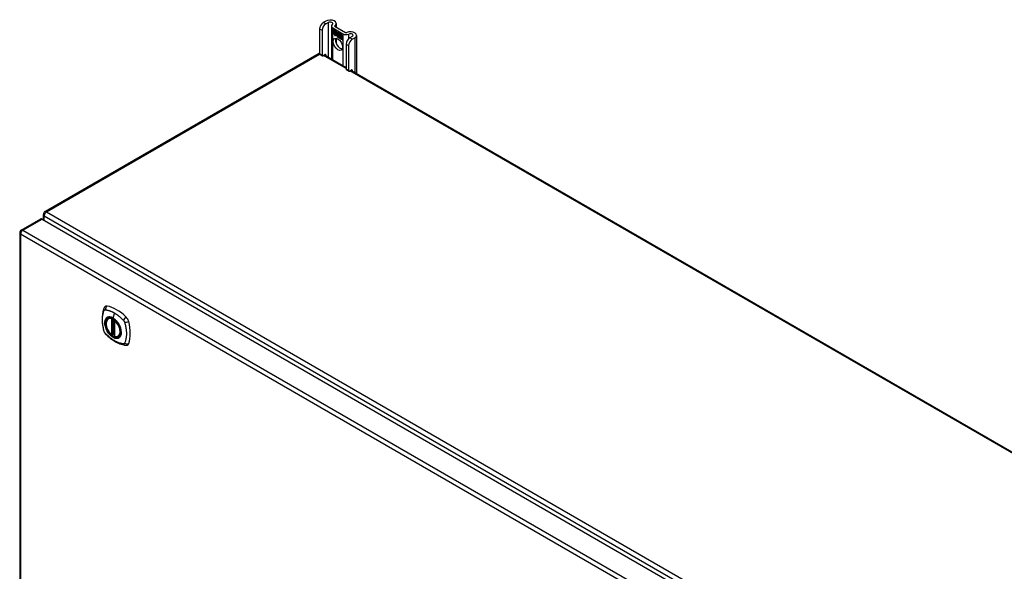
# Model space of a CAD drawing. Header units: inches. Extents: x 28 to 747, y 82 to 345.
# Tile 27 of 31: x 636 to 666, y 328 to 345. Entities that reach past the tile are written whole.
import ezdxf

# ---------------------------------------------------------------- set-up
doc = ezdxf.new("R2010")
doc.units = ezdxf.units.IN
doc.header["$MEASUREMENT"] = 0
doc.layers.add('Visible Edges(ANSI)', color=7, linetype='Continuous', lineweight=25)
doc.layers.add('Visible Tangent Edges(ANSI)', color=7, linetype='Continuous', lineweight=25)

msp = doc.modelspace()

# ---------------------------------------------------------------- linework, layer by layer
at = {"layer": 'Visible Edges(ANSI)'}
for p, q in [((645.564, 345.083), (645.489, 345.039)), ((645.563, 344.997), (645.639, 345.04)), ((645.736, 344.931), (645.736, 343.932)), ((645.776, 344.875), (646.088, 344.695)), ((645.85, 344.918), (646.163, 344.737)), ((645.884, 345.006), (645.884, 344.898)), ((645.379, 344.848), (645.379, 344.082)), ((645.453, 344.805), (645.453, 344.04)), ((645.779, 344.823), (645.897, 344.754)), ((645.779, 344.79), (645.779, 344.823)), ((645.779, 344.79), (645.78, 344.79)), ((645.866, 344.739), (645.779, 344.79)), ((645.779, 344.753), (645.779, 344.785)), ((645.779, 344.785), (645.866, 344.735)), ((645.779, 344.753), (645.78, 344.753)), ((645.866, 344.702), (645.779, 344.753)), ((645.779, 344.748), (645.866, 344.698)), ((645.779, 344.715), (645.779, 344.748)), ((645.779, 344.715), (645.78, 344.716)), ((645.865, 344.666), (645.779, 344.715)), ((645.78, 344.822), (645.78, 344.79)), ((645.78, 344.822), (645.78, 344.822)), ((645.897, 344.754), (645.78, 344.822)), ((645.78, 344.79), (645.866, 344.74)), ((645.78, 344.785), (645.78, 344.753)), ((645.78, 344.785), (645.78, 344.785)), ((645.866, 344.735), (645.78, 344.785)), ((645.78, 344.753), (645.866, 344.703)), ((645.78, 344.747), (645.78, 344.747)), ((645.866, 344.697), (645.78, 344.747)), ((645.78, 344.747), (645.78, 344.716)), ((645.78, 344.716), (645.866, 344.666)), ((645.843, 344.63), (645.865, 344.666)), ((645.882, 344.655), (645.843, 344.63)), ((645.845, 344.632), (645.844, 344.631)), ((645.866, 344.666), (645.845, 344.632)), ((645.845, 344.632), (645.882, 344.656)), ((645.845, 344.632), (645.846, 344.633)), ((645.846, 344.633), (645.882, 344.656)), ((645.865, 344.666), (645.865, 344.666)), ((645.866, 344.74), (645.866, 344.768)), ((645.866, 344.768), (645.869, 344.767)), ((645.866, 344.768), (645.866, 344.739)), ((645.866, 344.768), (645.867, 344.768)), ((645.869, 344.766), (645.866, 344.768)), ((645.866, 344.74), (645.866, 344.741)), ((645.866, 344.735), (645.866, 344.735)), ((645.866, 344.703), (645.866, 344.735)), ((645.866, 344.735), (645.866, 344.702)), ((645.866, 344.703), (645.866, 344.704)), ((645.866, 344.697), (645.866, 344.698)), ((645.866, 344.698), (645.866, 344.67)), ((645.866, 344.669), (645.866, 344.697)), ((645.866, 344.669), (645.866, 344.67)), ((645.866, 344.67), (645.867, 344.669)), ((645.867, 344.668), (645.866, 344.669)), ((645.867, 344.669), (645.88, 344.691)), ((645.88, 344.689), (645.867, 344.668)), ((645.867, 344.669), (645.868, 344.67)), ((645.868, 344.67), (645.868, 344.67)), ((645.869, 344.767), (645.9, 344.698)), ((645.869, 344.766), (645.869, 344.766)), ((645.899, 344.698), (645.869, 344.766)), ((645.88, 344.691), (645.882, 344.679)), ((645.88, 344.689), (645.88, 344.689)), ((645.881, 344.678), (645.88, 344.689)), ((645.88, 344.689), (645.88, 344.689)), ((645.9, 344.698), (645.881, 344.678)), ((645.882, 344.679), (645.899, 344.698)), ((645.882, 344.679), (645.883, 344.68)), ((645.882, 344.656), (645.884, 344.641)), ((645.882, 344.655), (645.882, 344.655)), ((645.883, 344.639), (645.882, 344.655)), ((645.899, 344.698), (645.883, 344.68)), ((645.883, 344.679), (645.883, 344.68)), ((645.911, 344.668), (645.883, 344.639)), ((645.884, 344.641), (645.911, 344.669)), ((645.884, 344.641), (645.885, 344.641)), ((645.885, 344.641), (645.911, 344.669)), ((645.885, 344.641), (645.885, 344.641)), ((645.897, 344.754), (645.897, 344.754)), ((645.913, 344.717), (645.897, 344.754)), ((645.897, 344.754), (645.913, 344.719)), ((645.899, 344.698), (645.899, 344.698)), ((645.911, 344.669), (645.917, 344.654)), ((645.911, 344.668), (645.912, 344.668)), ((645.917, 344.653), (645.911, 344.668)), ((645.913, 344.719), (645.925, 344.738)), ((645.926, 344.737), (645.913, 344.717)), ((645.913, 344.719), (645.914, 344.719)), ((645.914, 344.719), (645.914, 344.719)), ((645.917, 344.653), (645.919, 344.654)), ((645.918, 344.654), (645.919, 344.654)), ((645.919, 344.648), (645.92, 344.649)), ((645.92, 344.625), (645.952, 344.606)), ((645.92, 344.624), (645.921, 344.624)), ((645.953, 344.605), (645.92, 344.624)), ((645.921, 344.632), (645.922, 344.632)), ((645.943, 344.619), (645.921, 344.632)), ((645.922, 344.632), (645.943, 344.62)), ((645.925, 344.738), (645.984, 344.704)), ((645.925, 344.687), (645.955, 344.717)), ((645.956, 344.716), (645.925, 344.687)), ((645.925, 344.687), (645.926, 344.688)), ((645.943, 344.647), (645.925, 344.687)), ((645.925, 344.687), (645.944, 344.646)), ((645.926, 344.737), (645.926, 344.738)), ((645.926, 344.738), (645.926, 344.737)), ((645.984, 344.704), (645.926, 344.737)), ((645.926, 344.688), (645.956, 344.717)), ((645.926, 344.688), (645.926, 344.688)), ((645.926, 344.64), (645.927, 344.641)), ((645.942, 344.644), (645.942, 344.644)), ((645.943, 344.647), (645.943, 344.648)), ((645.943, 344.62), (645.944, 344.621)), ((645.944, 344.621), (645.944, 344.621)), ((645.946, 344.596), (645.947, 344.596)), ((645.946, 344.588), (645.946, 344.596)), ((645.946, 344.588), (645.947, 344.588)), ((645.947, 344.596), (645.947, 344.587)), ((645.952, 344.606), (645.953, 344.607)), ((645.952, 344.582), (645.973, 344.598)), ((645.952, 344.582), (645.953, 344.583)), ((645.966, 344.573), (645.952, 344.582)), ((645.953, 344.607), (645.953, 344.607)), ((645.974, 344.598), (645.953, 344.583)), ((645.974, 344.597), (645.953, 344.582)), ((645.953, 344.583), (645.954, 344.582)), ((645.953, 344.582), (645.966, 344.574)), ((645.955, 344.717), (645.958, 344.715)), ((645.956, 344.716), (645.956, 344.716)), ((645.958, 344.715), (645.956, 344.716)), ((645.958, 344.715), (645.958, 344.637)), ((645.958, 344.715), (645.958, 344.715)), ((645.958, 344.637), (645.958, 344.715)), ((645.958, 344.637), (645.978, 344.626)), ((645.958, 344.637), (645.958, 344.637)), ((645.978, 344.625), (645.958, 344.637)), ((645.973, 344.598), (645.961, 344.632)), ((645.961, 344.632), (645.976, 344.624)), ((645.962, 344.631), (645.974, 344.597)), ((645.962, 344.631), (645.963, 344.631)), ((645.975, 344.623), (645.962, 344.631)), ((645.966, 344.574), (645.978, 344.587)), ((645.978, 344.586), (645.966, 344.573)), ((645.966, 344.574), (645.967, 344.575)), ((645.967, 344.575), (645.978, 344.587)), ((645.967, 344.575), (645.967, 344.574)), ((645.973, 344.598), (645.974, 344.598)), ((645.975, 344.623), (645.976, 344.623)), ((645.982, 344.6), (645.975, 344.623)), ((645.976, 344.624), (645.982, 344.601)), ((645.978, 344.626), (645.984, 344.607)), ((645.978, 344.625), (645.978, 344.626)), ((645.984, 344.603), (645.978, 344.625)), ((645.978, 344.587), (645.98, 344.586)), ((645.978, 344.586), (645.979, 344.587)), ((645.98, 344.585), (645.978, 344.586)), ((645.98, 344.586), (645.987, 344.562)), ((645.98, 344.585), (645.981, 344.585)), ((645.987, 344.561), (645.98, 344.585)), ((645.982, 344.6), (645.983, 344.601)), ((645.982, 344.601), (645.984, 344.6)), ((645.985, 344.599), (645.982, 344.6)), ((645.984, 344.704), (645.984, 344.704)), ((645.984, 344.607), (645.984, 344.704)), ((645.984, 344.704), (645.984, 344.603)), ((645.984, 344.6), (645.996, 344.612)), ((645.984, 344.607), (645.984, 344.607)), ((645.984, 344.6), (645.986, 344.601)), ((645.996, 344.611), (645.985, 344.599)), ((645.986, 344.6), (645.985, 344.6)), ((645.997, 344.612), (645.986, 344.601)), ((645.988, 344.609), (645.988, 344.702)), ((645.988, 344.702), (646.014, 344.687)), ((645.995, 344.616), (645.988, 344.609)), ((645.988, 344.589), (646.009, 344.604)), ((645.988, 344.589), (645.99, 344.59)), ((646, 344.554), (645.988, 344.589)), ((645.989, 344.701), (645.989, 344.61)), ((645.989, 344.701), (645.989, 344.701)), ((646.014, 344.686), (645.989, 344.701)), ((645.989, 344.61), (645.994, 344.616)), ((645.989, 344.61), (645.99, 344.611)), ((645.989, 344.611), (645.989, 344.61)), ((646.011, 344.603), (645.989, 344.589)), ((645.989, 344.589), (646.001, 344.553)), ((645.99, 344.611), (645.995, 344.616)), ((645.99, 344.59), (646.01, 344.604)), ((645.99, 344.589), (645.99, 344.59)), ((645.994, 344.616), (646.014, 344.605)), ((645.995, 344.616), (645.995, 344.616)), ((646.014, 344.604), (645.995, 344.616)), ((645.996, 344.612), (646.011, 344.603)), ((645.996, 344.611), (645.997, 344.611)), ((646.009, 344.604), (645.996, 344.611)), ((646.007, 344.55), (646.016, 344.601)), ((646.016, 344.6), (646.008, 344.55)), ((646.009, 344.604), (646.01, 344.604)), ((646.014, 344.686), (646.014, 344.687)), ((646.014, 344.687), (646.014, 344.604)), ((646.014, 344.605), (646.014, 344.686)), ((646.014, 344.605), (646.014, 344.605)), ((646.016, 344.601), (646.026, 344.595)), ((646.016, 344.6), (646.017, 344.6)), ((646.025, 344.594), (646.016, 344.6)), ((646.018, 344.602), (646.018, 344.685)), ((646.018, 344.685), (646.044, 344.669)), ((646.018, 344.602), (646.019, 344.602)), ((646.029, 344.596), (646.018, 344.602)), ((646.018, 344.544), (646.022, 344.564)), ((646.019, 344.684), (646.019, 344.602)), ((646.019, 344.684), (646.019, 344.684)), ((646.044, 344.669), (646.019, 344.684)), ((646.019, 344.602), (646.029, 344.596)), ((646.022, 344.564), (646.019, 344.543)), ((646.024, 344.585), (646.025, 344.594)), ((646.024, 344.585), (646.025, 344.585)), ((646.028, 344.583), (646.024, 344.585)), ((646.025, 344.594), (646.026, 344.595)), ((646.026, 344.595), (646.025, 344.585)), ((646.025, 344.585), (646.028, 344.584)), ((646.028, 344.59), (646.029, 344.596)), ((646.028, 344.584), (646.029, 344.585)), ((646.029, 344.584), (646.028, 344.584)), ((646.029, 344.596), (646.029, 344.591)), ((646.029, 344.596), (646.029, 344.596)), ((646.029, 344.59), (646.03, 344.591)), ((646.03, 344.591), (646.03, 344.591)), ((646.03, 344.579), (646.031, 344.58)), ((646.031, 344.586), (646.032, 344.586)), ((646.037, 344.532), (646.042, 344.565)), ((646.043, 344.564), (646.038, 344.533)), ((646.044, 344.669), (646.044, 344.669)), ((646.044, 344.589), (646.044, 344.669)), ((646.044, 344.669), (646.044, 344.588)), ((646.044, 344.589), (646.044, 344.59)), ((646.055, 344.565), (646.056, 344.566)), ((646.06, 344.569), (646.061, 344.57)), ((646.374, 344.615), (646.299, 344.572)), ((646.373, 344.529), (646.448, 344.573)), ((646.503, 344.649), (646.503, 343.489)), ((645.884, 344.56), (645.884, 344.402)), ((645.987, 344.562), (646, 344.554)), ((645.987, 344.561), (645.987, 344.562)), ((646.001, 344.553), (645.987, 344.561)), ((646, 344.554), (646.001, 344.555)), ((646.007, 344.55), (646.008, 344.55)), ((646.019, 344.543), (646.007, 344.55)), ((646.008, 344.55), (646.018, 344.544)), ((646.018, 344.544), (646.019, 344.544)), ((646.037, 344.532), (646.038, 344.533)), ((646.049, 344.526), (646.037, 344.532)), ((646.038, 344.533), (646.048, 344.527)), ((646.048, 344.527), (646.052, 344.547)), ((646.048, 344.527), (646.049, 344.527)), ((646.052, 344.547), (646.049, 344.526)), ((646.052, 344.547), (646.052, 344.547)), ((646.057, 344.561), (646.059, 344.562)), ((646.059, 344.562), (646.061, 344.563)), ((646.073, 344.547), (646.067, 344.516)), ((646.067, 344.515), (646.072, 344.547)), ((646.067, 344.516), (646.078, 344.509)), ((646.067, 344.515), (646.067, 344.516)), ((646.078, 344.509), (646.067, 344.515)), ((646.078, 344.509), (646.084, 344.541)), ((646.084, 344.54), (646.078, 344.509)), ((646.078, 344.509), (646.079, 344.51)), ((646.188, 344.381), (646.188, 343.615)), ((646.263, 344.338), (646.263, 343.572)), ((645.352, 344.097), (637.007, 339.278)), ((645.385, 344.068), (645.459, 344.025)), ((645.475, 344.027), (645.542, 344.066)), ((645.523, 344.055), (646.188, 343.671)), ((645.564, 344.053), (645.564, 344.031)), ((646.195, 343.601), (646.269, 343.558)), ((646.284, 343.56), (646.352, 343.598)), ((646.333, 343.587), (696.223, 314.784)), ((646.374, 343.586), (646.374, 343.564)), ((636.957, 339.033), (636.957, 339.193)), ((636.285, 338.716), (636.875, 339.056)), ((636.925, 339.052), (687.557, 309.819)), ((636.235, 338.63), (636.235, 308.648)), ((638.934, 336.021), (638.945, 336.027)), ((639.129, 335.96), (639.129, 335.482)), ((639.06, 335.538), (639.047, 335.53)), ((639.075, 335.535), (639.073, 335.537)), ((639.129, 335.558), (639.088, 335.535)), ((639.247, 335.479), (639.258, 335.485))]:
    msp.add_line(p, q, dxfattribs=at)
at = {"layer": 'Visible Edges(ANSI)', "flags": 128}
for points in [[(638.801, 336.331), (638.793, 336.309), (638.787, 336.29), (638.781, 336.271), (638.776, 336.253), (638.772, 336.234), (638.768, 336.214), (638.761, 336.174), (638.755, 336.134), (638.751, 336.092), (638.749, 336.05), (638.748, 336.007), (638.749, 335.963), (638.751, 335.919), (638.755, 335.875), (638.76, 335.83), (638.767, 335.785), (638.776, 335.739), (638.785, 335.693), (638.791, 335.671), (638.794, 335.659), (638.798, 335.645)], [(638.839, 336.387), (638.826, 336.373), (638.815, 336.359), (638.807, 336.345), (638.801, 336.331)], [(639.033, 335.531), (639.019, 335.544), (639.005, 335.557), (638.992, 335.571), (638.979, 335.586), (638.967, 335.602), (638.955, 335.618), (638.943, 335.635), (638.933, 335.652), (638.923, 335.67), (638.913, 335.688), (638.905, 335.707), (638.897, 335.725), (638.89, 335.744), (638.884, 335.762), (638.879, 335.781), (638.874, 335.8), (638.871, 335.818), (638.868, 335.836), (638.867, 335.854), (638.866, 335.871), (638.866, 335.888), (638.868, 335.904), (638.87, 335.919), (638.873, 335.934), (638.878, 335.948), (638.883, 335.962), (638.889, 335.974), (638.896, 335.986), (638.905, 335.996), (638.914, 336.006), (638.924, 336.014), (638.934, 336.021)], [(639.187, 335.941), (639.206, 335.919), (639.224, 335.895), (639.24, 335.871), (639.256, 335.845), (639.27, 335.819), (639.283, 335.792), (639.294, 335.765), (639.304, 335.738)], [(638.798, 335.645), (638.802, 335.631), (638.807, 335.618), (638.813, 335.606), (638.819, 335.593), (638.827, 335.582), (638.835, 335.57), (638.844, 335.559), (638.853, 335.549)], [(638.853, 335.549), (638.863, 335.539), (638.872, 335.53), (638.89, 335.513), (638.924, 335.482), (638.959, 335.452), (638.995, 335.424), (639.031, 335.397), (639.068, 335.371), (639.105, 335.347), (639.142, 335.324), (639.18, 335.304), (639.217, 335.285), (639.255, 335.267), (639.293, 335.252), (639.332, 335.238), (639.37, 335.227), (639.408, 335.217), (639.427, 335.213), (639.437, 335.211), (639.448, 335.209)], [(639.073, 335.537), (639.071, 335.538), (639.067, 335.539), (639.063, 335.539), (639.06, 335.538)], [(639.247, 335.479), (639.235, 335.473), (639.223, 335.469), (639.21, 335.465), (639.196, 335.464), (639.182, 335.463), (639.167, 335.465), (639.153, 335.467), (639.138, 335.471)], [(639.448, 335.209), (639.464, 335.207), (639.48, 335.207), (639.498, 335.209), (639.516, 335.213)]]:
    msp.add_lwpolyline(points, dxfattribs=at)
at = {"layer": 'Visible Edges(ANSI)'}
for centre, radius, start, end in [((645.402, 344.011), 0.099, 103.4226, 120), ((637.056, 339.193), 0.099, 120, 180), ((636.334, 338.63), 0.099, 120, 180), ((639.141, 335.96), 0.0118, 137.3656, 180), ((639.041, 335.54), 0.0118, 229.389, 300), ((639.082, 335.545), 0.0118, 232.1717, 300), ((639.141, 335.482), 0.0118, 180, 253.4446)]:
    msp.add_arc(centre, radius, start, end, dxfattribs=at)
for centre, major_axis, start_param, end_param in [((645.489, 344.912), (-0.078, -0.135), 3.926991, 5.497787), ((645.563, 344.869), (0.078, 0.135), 0.785398, 2.356194), ((645.697, 345.006), (0.188, 0), 5.640144, 8.63938), ((645.697, 345.006), (0.0825, 0), 5.640144, 8.63938), ((645.872, 344.931), (-0.136, 0), 5.640144, 7.068583), ((645.872, 344.931), (-0.031, 0), 5.640144, 7.068583), ((645.943, 344.606), (-0.0249, 0.0431), 6.268672, 7.008625), ((645.926, 344.617), (-0.0123, 0.0214), 0.72544, 2.208898), ((645.926, 344.617), (0.012, -0.0207), 3.867033, 5.35049), ((645.943, 344.606), (-0.0245, 0.0424), 6.268672, 7.008625), ((645.945, 344.607), (-0.0249, 0.0431), 0.028947, 0.295885), ((645.937, 344.617), (-0.021, 0.0364), 5.317289, 6.229324), ((645.937, 344.617), (-0.0206, 0.0357), 5.272274, 6.251395), ((645.939, 344.617), (-0.0206, 0.0357), 6.047724, 6.251395), ((645.937, 344.617), (-0.0183, 0.0317), 5.329545, 6.268672), ((645.937, 344.617), (-0.0187, 0.0323), 5.330385, 6.268672), ((645.929, 344.616), (-0.0064, 0.011), 0.453624, 1.914249), ((645.929, 344.616), (0.006, -0.0104), 3.639467, 5.055842), ((645.945, 344.607), (-0.0245, 0.0424), 6.268672, 6.283185), ((645.939, 344.617), (-0.0183, 0.0317), 6.051884, 6.268672), ((645.936, 344.622), (-0.0109, 0.0188), 5.836026, 6.985262), ((645.936, 344.622), (-0.0105, 0.0182), 5.836026, 6.946368), ((645.931, 344.656), (0.0376, -0.0651), 5.35049, 5.792995), ((645.931, 344.656), (-0.0379, 0.0657), 2.208898, 2.658734), ((645.938, 344.623), (-0.0109, 0.0188), 0.065067, 0.331662), ((645.937, 344.631), (0.0192, -0.0332), 5.055842, 5.891549), ((645.937, 344.631), (-0.0196, 0.0339), 1.914249, 2.72139), ((645.938, 344.623), (-0.0105, 0.0182), 6.079217, 6.283185), ((645.935, 344.628), (0.0072, -0.0125), 1.678399, 2.694434), ((645.935, 344.628), (-0.0068, 0.0119), 4.819991, 5.836026), ((645.936, 344.629), (0.006, -0.0103), 0.287189, 1.678399), ((645.936, 344.629), (0.0063, -0.011), 0.251695, 1.678399), ((645.94, 344.629), (-0.0091, 0.0158), 4.343155, 5.413588), ((645.94, 344.629), (0.0095, -0.0165), 1.201563, 2.270327), ((645.93, 344.63), (0.0172, -0.0299), 0.38335, 1.201563), ((645.93, 344.63), (0.0176, -0.0305), 0.369234, 1.201563), ((646.063, 344.532), (-0.0294, 0.051), 0.219898, 0.610865), ((646.063, 344.532), (-0.0291, 0.0503), 0.219898, 0.610865), ((646.044, 344.564), (-0.015, 0.026), 5.47676, 6.310847), ((646.045, 344.56), (-0.015, 0.026), 5.48867, 6.499805), ((646.045, 344.56), (-0.0146, 0.0253), 5.48867, 6.513784), ((646.037, 344.565), (-0.0083, 0.0143), 5.603031, 6.503084), ((646.037, 344.565), (-0.0079, 0.0136), 5.603031, 6.503084), ((646.064, 344.533), (-0.0294, 0.051), 0.219898, 0.291612), ((646.044, 344.564), (-0.0154, 0.0266), 5.501665, 6.243634), ((646.047, 344.561), (-0.015, 0.026), 0.047158, 0.216619), ((646.039, 344.566), (-0.0083, 0.0143), 0.085815, 0.219898), ((646.045, 344.565), (-0.015, 0.026), 6.059998, 6.283185), ((646.039, 344.566), (-0.0079, 0.0136), 6.100483, 6.283185), ((646.047, 344.561), (-0.0146, 0.0253), 6.06115, 6.283185), ((646.037, 344.572), (0.00412, -0.00714), 1.196548, 2.461438), ((646.037, 344.572), (-0.00375, 0.0065), 4.33814, 5.603031), ((646.032, 344.573), (0.0081, -0.014), 0.610865, 1.196548), ((646.032, 344.573), (-0.0077, 0.0133), 3.752458, 4.33814), ((646.046, 344.574), (0.0063, -0.011), 1.081978, 2.347078), ((646.046, 344.574), (-0.006, 0.0103), 4.223571, 5.48867), ((646.03, 344.578), (-0.0176, 0.0305), 3.88819, 4.223571), ((646.03, 344.578), (0.018, -0.0312), 0.848525, 1.081978), ((646.075, 344.543), (-0.015, 0.0259), 5.492181, 6.733718), ((646.075, 344.543), (-0.0153, 0.0266), 5.492181, 6.613939), ((646.031, 344.579), (-0.0176, 0.0305), 3.959823, 3.971212), ((646.076, 344.544), (-0.0153, 0.0266), 0.046088, 0.313087), ((646.067, 344.548), (-0.0082, 0.0143), 5.604299, 6.503622), ((646.067, 344.548), (-0.0079, 0.0136), 5.604299, 6.503242), ((646.076, 344.544), (-0.015, 0.0259), 6.060079, 6.283185), ((646.069, 344.549), (-0.0079, 0.0136), 6.100483, 6.283185), ((646.075, 344.557), (0.0066, -0.0114), 1.107844, 2.350588), ((646.075, 344.557), (-0.0062, 0.0107), 4.249437, 5.492181), ((646.185, 344.75), (-0.136, 0), 0.785398, 2.213838), ((646.185, 344.75), (0.031, 0), 3.926991, 5.35543), ((646.299, 344.445), (-0.078, -0.135), 3.926991, 5.497787), ((646.316, 344.649), (0.188, 0), 5.497787, 8.497023), ((646.316, 344.649), (0.0825, 0), 5.497787, 8.497023), ((646.006, 344.419), (-0.102, 0.176), 0.374433, 2.76716), ((646.093, 344.516), (-0.0294, 0.051), 0.236534, 0.625184), ((646.093, 344.516), (-0.0291, 0.0503), 0.236639, 0.625276), ((646.094, 344.516), (-0.0294, 0.051), 0.236534, 0.291612), ((646.069, 344.549), (-0.0082, 0.0143), 0.085815, 0.220437), ((646.067, 344.555), (0.00412, -0.00714), 1.196401, 2.462706), ((646.067, 344.555), (-0.00375, 0.0065), 4.337994, 5.604299), ((646.061, 344.556), (-0.0077, 0.0133), 3.752322, 4.337994), ((646.061, 344.556), (0.0081, -0.014), 0.610998, 1.196401), ((646.059, 344.56), (-0.0176, 0.0305), 3.735005, 4.249437), ((646.059, 344.56), (0.018, -0.0312), 0.593412, 1.107844), ((646.373, 344.402), (0.078, 0.135), 0.785398, 2.356194), ((645.401, 344.095), (-0.0155, -0.0268), 5.497787, 6.283185), ((645.475, 344.052), (-0.0155, -0.0268), 5.497787, 7.068583), ((645.542, 344.041), (0.0155, 0.0268), 5.497787, 7.068583), ((646.21, 343.628), (-0.0155, -0.0268), 5.497787, 6.283185), ((646.284, 343.585), (-0.0155, -0.0268), 5.497787, 7.068583), ((646.352, 343.573), (0.0155, 0.0268), 5.497787, 7.068583), ((636.925, 338.971), (-0.0495, 0.0857), 5.497787, 6.283185), ((638.938, 336.241), (-0.089, 0.153), 5.825423, 6.408181), ((639.188, 335.244), (-0.64, 1.108), 5.170151, 5.825423), ((639.084, 335.746), (0.157, -0.273), 2.363977, 7.060801), ((639.439, 335.951), (0.089, -0.153), 1.113034, 2.028558), ((638.701, 336.088), (-0.64, 1.108), 3.599355, 4.254627), ((639.439, 335.372), (0.089, -0.153), 6.158189, 6.740947)]:
    msp.add_ellipse(centre, major_axis=major_axis, ratio=0.57735, start_param=start_param, end_param=end_param, dxfattribs=at)
for centre, major_axis in [((645.932, 344.377), (-0.102, 0.176)), ((639.08, 335.744), (-0.16, 0.277))]:
    msp.add_ellipse(centre, major_axis=major_axis, ratio=0.57735, dxfattribs=at)
at = {"layer": 'Visible Tangent Edges(ANSI)'}
for p, q in [((645.563, 344.997), (645.489, 345.039)), ((645.639, 345.04), (645.639, 343.988)), ((645.776, 343.909), (645.776, 344.875)), ((645.847, 344.92), (645.847, 344.941)), ((645.379, 344.848), (645.453, 344.805)), ((645.908, 344.629), (645.909, 344.629)), ((645.919, 344.648), (645.921, 344.649)), ((645.923, 344.599), (645.924, 344.599)), ((645.925, 344.609), (645.925, 344.61)), ((645.932, 344.641), (645.932, 344.641)), ((645.941, 344.634), (645.941, 344.634)), ((645.952, 344.629), (645.953, 344.629)), ((646.022, 344.564), (646.022, 344.565)), ((646.028, 344.578), (646.029, 344.579)), ((646.036, 344.579), (646.037, 344.579)), ((646.042, 344.572), (646.042, 344.572)), ((646.042, 344.565), (646.043, 344.565)), ((646.046, 344.584), (646.046, 344.584)), ((646.054, 344.573), (646.054, 344.573)), ((646.075, 344.567), (646.075, 344.568)), ((646.088, 344.695), (646.088, 343.729)), ((646.266, 344.548), (646.266, 344.687)), ((646.373, 344.529), (646.299, 344.572)), ((646.448, 344.573), (646.448, 343.521)), ((646.066, 344.562), (646.067, 344.562)), ((646.071, 344.555), (646.072, 344.555)), ((646.072, 344.547), (646.073, 344.548)), ((646.083, 344.556), (646.083, 344.556)), ((646.084, 344.541), (646.084, 344.541)), ((646.188, 344.381), (646.263, 344.338)), ((637.056, 339.274), (645.379, 344.079)), ((645.453, 344.04), (645.379, 344.082)), ((646.188, 343.637), (645.494, 344.038)), ((645.542, 344.066), (645.564, 344.053)), ((646.263, 343.572), (646.188, 343.615)), ((696.173, 314.779), (646.304, 343.571)), ((646.352, 343.598), (646.374, 343.586)), ((637.056, 339.274), (687.286, 310.274)), ((636.334, 338.711), (636.925, 339.052)), ((636.986, 339.152), (687.758, 309.839)), ((636.986, 339.016), (636.986, 339.152)), ((686.897, 309.357), (636.264, 338.589)), ((636.264, 338.589), (636.264, 308.608)), ((636.334, 338.711), (686.967, 309.478)), ((639.123, 336.191), (639.079, 336.035)), ((639.032, 336.013), (639.032, 335.535)), ((639.049, 336.013), (639.056, 336.017)), ((639.049, 335.535), (639.049, 336.013)), ((639.06, 336.015), (639.06, 335.542)), ((639.076, 335.543), (639.076, 336.008)), ((639.091, 335.54), (639.091, 335.999)), ((639.133, 335.477), (639.133, 335.955)), ((639.129, 335.562), (639.091, 335.54)), ((639.06, 335.542), (639.049, 335.535))]:
    msp.add_line(p, q, dxfattribs=at)
at = {"layer": 'Visible Tangent Edges(ANSI)', "flags": 128}
for points in [[(638.811, 335.63), (638.801, 335.664), (638.794, 335.693), (638.787, 335.723), (638.781, 335.752), (638.776, 335.782), (638.771, 335.811), (638.767, 335.84), (638.764, 335.868), (638.761, 335.897), (638.759, 335.925), (638.758, 335.952), (638.758, 335.979), (638.758, 336.006), (638.759, 336.032), (638.761, 336.058), (638.764, 336.083), (638.767, 336.108), (638.771, 336.132), (638.776, 336.155), (638.781, 336.178), (638.787, 336.201), (638.794, 336.222), (638.801, 336.243), (638.811, 336.265)], [(638.811, 336.265), (638.811, 336.266), (638.812, 336.267), (638.812, 336.268), (638.813, 336.268), (638.814, 336.269), (638.814, 336.27), (638.815, 336.271), (638.815, 336.271), (638.816, 336.272), (638.816, 336.273), (638.817, 336.274), (638.818, 336.274), (638.818, 336.275), (638.819, 336.276), (638.82, 336.276), (638.82, 336.277), (638.821, 336.277), (638.822, 336.278), (638.822, 336.279), (638.823, 336.279), (638.824, 336.28), (638.825, 336.28), (638.825, 336.281), (638.826, 336.281)], [(638.826, 336.281), (638.827, 336.282), (638.828, 336.282), (638.828, 336.282), (638.829, 336.283), (638.83, 336.283), (638.831, 336.283), (638.832, 336.284), (638.833, 336.284), (638.833, 336.284), (638.834, 336.285), (638.835, 336.285), (638.836, 336.285), (638.837, 336.285), (638.838, 336.285), (638.839, 336.285), (638.84, 336.286), (638.841, 336.286), (638.842, 336.286), (638.842, 336.286), (638.843, 336.286), (638.844, 336.286), (638.845, 336.286), (638.846, 336.286), (638.847, 336.286)], [(638.847, 336.286), (638.86, 336.285), (638.871, 336.284), (638.882, 336.282), (638.893, 336.28), (638.904, 336.277), (638.915, 336.275), (638.927, 336.272), (638.938, 336.269), (638.949, 336.266), (638.961, 336.262), (638.972, 336.259), (638.984, 336.255), (638.995, 336.251), (639.007, 336.246), (639.018, 336.242), (639.03, 336.237), (639.041, 336.232), (639.053, 336.227), (639.065, 336.221), (639.076, 336.216), (639.088, 336.21), (639.1, 336.204), (639.111, 336.197), (639.123, 336.191)], [(639.123, 336.191), (639.135, 336.184), (639.146, 336.177), (639.158, 336.169), (639.17, 336.162), (639.181, 336.154), (639.193, 336.146), (639.205, 336.138), (639.216, 336.13), (639.228, 336.121), (639.239, 336.112), (639.25, 336.103), (639.262, 336.094), (639.273, 336.085), (639.284, 336.075), (639.296, 336.066), (639.307, 336.056), (639.318, 336.046), (639.329, 336.036), (639.34, 336.025), (639.351, 336.015), (639.362, 336.004), (639.373, 335.994), (639.384, 335.983), (639.397, 335.969)], [(638.885, 336.041), (638.876, 336.033), (638.868, 336.024), (638.86, 336.014), (638.853, 336.003), (638.847, 335.992), (638.842, 335.979), (638.837, 335.966), (638.834, 335.952), (638.831, 335.937), (638.829, 335.922), (638.827, 335.906), (638.827, 335.889), (638.827, 335.872), (638.829, 335.854), (638.831, 335.837), (638.834, 335.818), (638.837, 335.8), (638.842, 335.781), (638.847, 335.763), (638.853, 335.744), (638.86, 335.725), (638.868, 335.706), (638.876, 335.688), (638.885, 335.67)], [(639.304, 335.738), (639.322, 335.669), (639.329, 335.604), (639.324, 335.546), (639.307, 335.496), (639.281, 335.458), (639.245, 335.433), (639.202, 335.422), (639.153, 335.427), (639.1, 335.445), (639.047, 335.478), (638.995, 335.522), (638.946, 335.577), (638.905, 335.64), (638.871, 335.707), (638.847, 335.776), (638.833, 335.843), (638.831, 335.906), (638.84, 335.962), (638.861, 336.007), (638.891, 336.041), (638.93, 336.06), (638.976, 336.065), (639.027, 336.055), (639.08, 336.031)], [(638.918, 336.06), (638.917, 336.06), (638.915, 336.059), (638.914, 336.059), (638.912, 336.058), (638.911, 336.057), (638.909, 336.057), (638.908, 336.056), (638.906, 336.055), (638.905, 336.054), (638.903, 336.054), (638.902, 336.053), (638.901, 336.052), (638.899, 336.051), (638.898, 336.05), (638.897, 336.05), (638.895, 336.049), (638.894, 336.048), (638.892, 336.047), (638.891, 336.046), (638.89, 336.045), (638.889, 336.044), (638.887, 336.043), (638.886, 336.042), (638.885, 336.041)], [(639.079, 336.035), (639.072, 336.039), (639.065, 336.043), (639.057, 336.046), (639.05, 336.05), (639.043, 336.053), (639.036, 336.055), (639.029, 336.058), (639.021, 336.06), (639.014, 336.062), (639.007, 336.064), (639, 336.066), (638.994, 336.067), (638.987, 336.068), (638.98, 336.068), (638.973, 336.069), (638.967, 336.069), (638.96, 336.069), (638.954, 336.068), (638.948, 336.068), (638.941, 336.067), (638.935, 336.066), (638.93, 336.064), (638.924, 336.062), (638.918, 336.06)], [(639.24, 335.875), (639.234, 335.883), (639.228, 335.892), (639.223, 335.9), (639.216, 335.908), (639.21, 335.916), (639.204, 335.924), (639.198, 335.932), (639.191, 335.939), (639.185, 335.947), (639.178, 335.954), (639.171, 335.961), (639.165, 335.968), (639.158, 335.975), (639.151, 335.981), (639.144, 335.988), (639.137, 335.994), (639.13, 336), (639.123, 336.005), (639.115, 336.011), (639.108, 336.016), (639.101, 336.021), (639.094, 336.026), (639.086, 336.03), (639.079, 336.035)], [(639.08, 336.031), (639.084, 336.028), (639.089, 336.026), (639.093, 336.023), (639.098, 336.02), (639.103, 336.017), (639.107, 336.013), (639.112, 336.01), (639.117, 336.007), (639.121, 336.003), (639.126, 336), (639.13, 335.996), (639.135, 335.992), (639.139, 335.988), (639.144, 335.985), (639.148, 335.981), (639.153, 335.976), (639.157, 335.972), (639.161, 335.968), (639.166, 335.964), (639.17, 335.959), (639.174, 335.955), (639.179, 335.95), (639.183, 335.946), (639.187, 335.941)], [(639.273, 335.817), (639.272, 335.819), (639.271, 335.822), (639.269, 335.824), (639.268, 335.827), (639.267, 335.829), (639.265, 335.832), (639.264, 335.834), (639.263, 335.836), (639.261, 335.839), (639.26, 335.841), (639.259, 335.844), (639.257, 335.846), (639.256, 335.849), (639.254, 335.851), (639.253, 335.853), (639.252, 335.856), (639.25, 335.858), (639.249, 335.86), (639.247, 335.863), (639.246, 335.865), (639.244, 335.868), (639.243, 335.87), (639.241, 335.872), (639.24, 335.875)], [(639.397, 335.969), (639.399, 335.966), (639.401, 335.964), (639.403, 335.962), (639.405, 335.959), (639.406, 335.957), (639.408, 335.955), (639.41, 335.952), (639.412, 335.95), (639.413, 335.947), (639.415, 335.944), (639.417, 335.942), (639.418, 335.939), (639.42, 335.937), (639.421, 335.934), (639.423, 335.931), (639.424, 335.928), (639.425, 335.926), (639.427, 335.923), (639.428, 335.92), (639.429, 335.917), (639.43, 335.914), (639.431, 335.911), (639.432, 335.909), (639.433, 335.906)], [(639.433, 335.906), (639.443, 335.873), (639.451, 335.843), (639.457, 335.814), (639.464, 335.784), (639.469, 335.755), (639.474, 335.726), (639.479, 335.697), (639.482, 335.669), (639.485, 335.64), (639.487, 335.612), (639.488, 335.585), (639.488, 335.558), (639.488, 335.531), (639.487, 335.505), (639.485, 335.479), (639.482, 335.454), (639.479, 335.429), (639.474, 335.405), (639.469, 335.381), (639.464, 335.358), (639.457, 335.336), (639.451, 335.314), (639.443, 335.293), (639.433, 335.271)], [(638.847, 335.568), (638.845, 335.57), (638.843, 335.572), (638.842, 335.574), (638.84, 335.577), (638.838, 335.579), (638.836, 335.582), (638.834, 335.584), (638.833, 335.587), (638.831, 335.589), (638.829, 335.592), (638.828, 335.595), (638.826, 335.597), (638.825, 335.6), (638.823, 335.603), (638.822, 335.605), (638.82, 335.608), (638.819, 335.611), (638.818, 335.614), (638.816, 335.616), (638.815, 335.619), (638.814, 335.622), (638.813, 335.625), (638.812, 335.628), (638.811, 335.63)], [(639.397, 335.25), (639.373, 335.253), (639.351, 335.257), (639.329, 335.262), (639.307, 335.268), (639.285, 335.275), (639.262, 335.282), (639.239, 335.291), (639.216, 335.3), (639.193, 335.31), (639.17, 335.322), (639.147, 335.334), (639.123, 335.347), (639.1, 335.361), (639.077, 335.376), (639.053, 335.391), (639.03, 335.408), (639.007, 335.425), (638.984, 335.443), (638.961, 335.461), (638.938, 335.481), (638.915, 335.501), (638.893, 335.521), (638.871, 335.543), (638.847, 335.568)], [(638.885, 335.67), (638.886, 335.667), (638.887, 335.665), (638.889, 335.662), (638.89, 335.66), (638.891, 335.657), (638.892, 335.655), (638.894, 335.652), (638.895, 335.65), (638.897, 335.648), (638.898, 335.645), (638.899, 335.643), (638.901, 335.64), (638.902, 335.638), (638.903, 335.635), (638.905, 335.633), (638.906, 335.631), (638.908, 335.628), (638.909, 335.626), (638.911, 335.624), (638.912, 335.621), (638.914, 335.619), (638.915, 335.617), (638.917, 335.614), (638.918, 335.612)], [(638.918, 335.612), (638.929, 335.595), (638.941, 335.579), (638.954, 335.563), (638.967, 335.547), (638.98, 335.533), (638.994, 335.519), (639.007, 335.505), (639.022, 335.493), (639.036, 335.481), (639.05, 335.471), (639.065, 335.461), (639.079, 335.452), (639.094, 335.444), (639.108, 335.437), (639.123, 335.431), (639.137, 335.426), (639.151, 335.423), (639.165, 335.42), (639.178, 335.418), (639.192, 335.418), (639.204, 335.418), (639.217, 335.42), (639.229, 335.422), (639.24, 335.426)], [(639.273, 335.445), (639.282, 335.453), (639.29, 335.462), (639.298, 335.472), (639.305, 335.483), (639.311, 335.495), (639.316, 335.508), (639.321, 335.521), (639.325, 335.535), (639.328, 335.55), (639.33, 335.565), (639.331, 335.581), (639.332, 335.598), (639.331, 335.615), (639.33, 335.632), (639.328, 335.65), (639.325, 335.668), (639.321, 335.687), (639.316, 335.705), (639.311, 335.724), (639.305, 335.743), (639.298, 335.762), (639.29, 335.78), (639.282, 335.799), (639.273, 335.817)], [(639.06, 335.542), (639.06, 335.542), (639.06, 335.542), (639.06, 335.542), (639.06, 335.542), (639.06, 335.541), (639.06, 335.541), (639.06, 335.541), (639.06, 335.541), (639.06, 335.541), (639.06, 335.541), (639.06, 335.541), (639.06, 335.541), (639.06, 335.541), (639.06, 335.541), (639.06, 335.541), (639.06, 335.541), (639.06, 335.541), (639.06, 335.541), (639.06, 335.541), (639.06, 335.54), (639.06, 335.54), (639.06, 335.54), (639.06, 335.54), (639.06, 335.54)], [(639.06, 335.54), (639.06, 335.54), (639.06, 335.54), (639.06, 335.54), (639.06, 335.539), (639.06, 335.539), (639.06, 335.539), (639.06, 335.539), (639.06, 335.539), (639.06, 335.539), (639.06, 335.539), (639.06, 335.538), (639.06, 335.538), (639.06, 335.538), (639.06, 335.538), (639.06, 335.538), (639.06, 335.538), (639.06, 335.538), (639.06, 335.538), (639.06, 335.538), (639.06, 335.538), (639.06, 335.538), (639.06, 335.538), (639.06, 335.538), (639.06, 335.538)], [(639.06, 335.538), (639.06, 335.538), (639.06, 335.538), (639.06, 335.538), (639.06, 335.538), (639.06, 335.538), (639.06, 335.538), (639.06, 335.538), (639.06, 335.538), (639.06, 335.538), (639.06, 335.538), (639.06, 335.538), (639.06, 335.538), (639.06, 335.538), (639.06, 335.538), (639.06, 335.538), (639.06, 335.538), (639.06, 335.538), (639.06, 335.538), (639.06, 335.538), (639.06, 335.538), (639.06, 335.538), (639.06, 335.538), (639.06, 335.538), (639.06, 335.538)], [(639.073, 335.537), (639.073, 335.537), (639.073, 335.537), (639.073, 335.537), (639.073, 335.537), (639.074, 335.537), (639.074, 335.537), (639.074, 335.537), (639.074, 335.537), (639.074, 335.537), (639.074, 335.537), (639.074, 335.537), (639.074, 335.537), (639.074, 335.536), (639.074, 335.536), (639.074, 335.536), (639.074, 335.536), (639.074, 335.536), (639.074, 335.536), (639.074, 335.536), (639.074, 335.536), (639.074, 335.536), (639.074, 335.536), (639.074, 335.536), (639.074, 335.536)], [(639.074, 335.536), (639.075, 335.536), (639.075, 335.536), (639.075, 335.536), (639.075, 335.536), (639.075, 335.537), (639.075, 335.537), (639.075, 335.537), (639.075, 335.537), (639.075, 335.537), (639.075, 335.537), (639.075, 335.537), (639.075, 335.537), (639.075, 335.537), (639.075, 335.538), (639.075, 335.538), (639.075, 335.538), (639.075, 335.538), (639.075, 335.538), (639.075, 335.538), (639.075, 335.538), (639.075, 335.539), (639.075, 335.539), (639.075, 335.539), (639.075, 335.539)], [(639.075, 335.539), (639.075, 335.539), (639.075, 335.54), (639.075, 335.54), (639.075, 335.54), (639.075, 335.54), (639.075, 335.54), (639.075, 335.54), (639.075, 335.54), (639.075, 335.54), (639.076, 335.541), (639.076, 335.541), (639.076, 335.541), (639.076, 335.541), (639.076, 335.541), (639.076, 335.541), (639.076, 335.541), (639.076, 335.542), (639.076, 335.542), (639.076, 335.542), (639.076, 335.542), (639.076, 335.542), (639.076, 335.542), (639.076, 335.542), (639.076, 335.543)], [(639.24, 335.426), (639.241, 335.427), (639.243, 335.427), (639.244, 335.428), (639.246, 335.429), (639.247, 335.429), (639.249, 335.43), (639.25, 335.431), (639.252, 335.431), (639.253, 335.432), (639.254, 335.433), (639.256, 335.434), (639.257, 335.434), (639.259, 335.435), (639.26, 335.436), (639.261, 335.437), (639.263, 335.438), (639.264, 335.439), (639.265, 335.44), (639.267, 335.44), (639.268, 335.441), (639.269, 335.442), (639.271, 335.443), (639.272, 335.444), (639.273, 335.445)], [(639.433, 335.271), (639.432, 335.27), (639.431, 335.268), (639.43, 335.266), (639.429, 335.265), (639.428, 335.263), (639.427, 335.262), (639.425, 335.261), (639.424, 335.26), (639.423, 335.258), (639.421, 335.257), (639.42, 335.256), (639.418, 335.255), (639.417, 335.255), (639.415, 335.254), (639.413, 335.253), (639.412, 335.252), (639.41, 335.252), (639.408, 335.251), (639.406, 335.251), (639.405, 335.251), (639.403, 335.25), (639.401, 335.25), (639.399, 335.25), (639.397, 335.25)]]:
    msp.add_lwpolyline(points, dxfattribs=at)
at = {"layer": 'Visible Tangent Edges(ANSI)'}
for centre, major_axis, ratio, start_param, end_param in [((645.402, 344.011), (-0.0495, 0.0857), 0.57735, 5.832272, 6.283185), ((637.056, 339.193), (-0.099, 0), 0.57735, 0, 0.785398), ((637.056, 339.193), (-0.0495, -0.0857), 0.57735, 3.926991, 5.497787), ((637.056, 339.193), (-0.0495, 0.0857), 0.57735, 5.497787, 6.283185), ((636.334, 338.63), (-0.099, 0), 0.57735, 0, 0.785398), ((636.334, 338.63), (-0.0495, -0.0857), 0.57735, 3.926991, 5.497787), ((636.334, 338.63), (-0.0495, 0.0857), 0.57735, 5.497787, 6.283185), ((638.911, 336.289), (-0.11, 0.042), 0.704518, 0, 0.765179), ((638.938, 336.304), (0.027, 0.115), 0.753705, 0.761071, 1.898341), ((639.083, 335.745), (-0.173, 0.3), 0.57735, 5.055237, 10.652726), ((639.082, 335.745), (-0.151, 0.261), 0.57735, 5.735752, 8.401415), ((639.091, 335.75), (-0.156, 0.271), 0.57735, 6.166197, 6.283185), ((639.041, 336.018), (-0.0034, -0.0113), 0.697177, 4.264021, 5.346931), ((639.041, 336.018), (-0.0118, 0), 0.57735, 0.785398, 2.356194), ((639.041, 336.018), (0.0059, -0.0102), 0.57735, 0.785398, 1.517295), ((639.082, 336.035), (-0.00246, -0.00426), 0.57735, 5.126896, 6.141288), ((639.141, 335.96), (-0.0118, 0), 0.57735, 0, 0.785398), ((639.141, 335.96), (0.00769, 0.00897), 0.424984, 1.537927, 2.449935), ((639.082, 335.745), (0.151, -0.261), 0.57735, 5.735752, 8.401415), ((639.467, 335.998), (0.0787, 0.088), 0.341266, 1.05898, 2.19625), ((639.494, 335.952), (0.116, 0.024), 0.341266, 4.086935, 5.224206), ((638.911, 335.677), (-0.114, -0.032), 0.390453, 0, 0.392125), ((638.938, 335.631), (-0.0849, -0.0822), 0.390453, 5.89106, 6.283185), ((639.041, 335.54), (0.0118, 0), 0.57735, 3.926991, 5.497787), ((639.041, 335.54), (-0.00769, -0.00897), 0.424984, 5.591528, 6.283185), ((639.041, 335.54), (0.0059, -0.0102), 0.57735, 0, 0.785398), ((639.069, 335.537), (-0.0118, 0), 0.57735, 4.088863, 5.497787), ((639.068, 335.534), (-0.0116, 0.0022), 0.653911, 4.189362, 5.615943), ((639.067, 335.528), (-0.0092, 0.00741), 0.983841, 4.634609, 5.950564), ((639.082, 335.545), (-0.00724, -0.00933), 0.470841, 6.079443, 6.283185), ((639.082, 335.545), (0.0118, 0), 0.57735, 4.073452, 5.497787), ((639.082, 335.545), (0.0059, -0.0102), 0.57735, 0, 0.785398), ((639.141, 335.482), (-0.0118, 0), 0.57735, 0, 0.785398), ((639.141, 335.482), (-0.0034, -0.0113), 0.697177, 5.346931, 6.283185), ((639.091, 335.75), (0.156, -0.271), 0.57735, 0, 0.116988), ((639.494, 335.341), (0.113, -0.035), 0.753705, 4.384844, 5.522115), ((639.467, 335.325), (-0.019, -0.117), 0.704518, 5.518007, 6.283185)]:
    msp.add_ellipse(centre, major_axis=major_axis, ratio=ratio, start_param=start_param, end_param=end_param, dxfattribs=at)
for centre, major_axis in [((639.083, 335.746), (0.171, -0.296)), ((639.08, 335.744), (-0.163, 0.282)), ((639.08, 335.744), (0.162, -0.281))]:
    msp.add_ellipse(centre, major_axis=major_axis, ratio=0.57735, dxfattribs=at)

doc.saveas('drawing.dxf')
